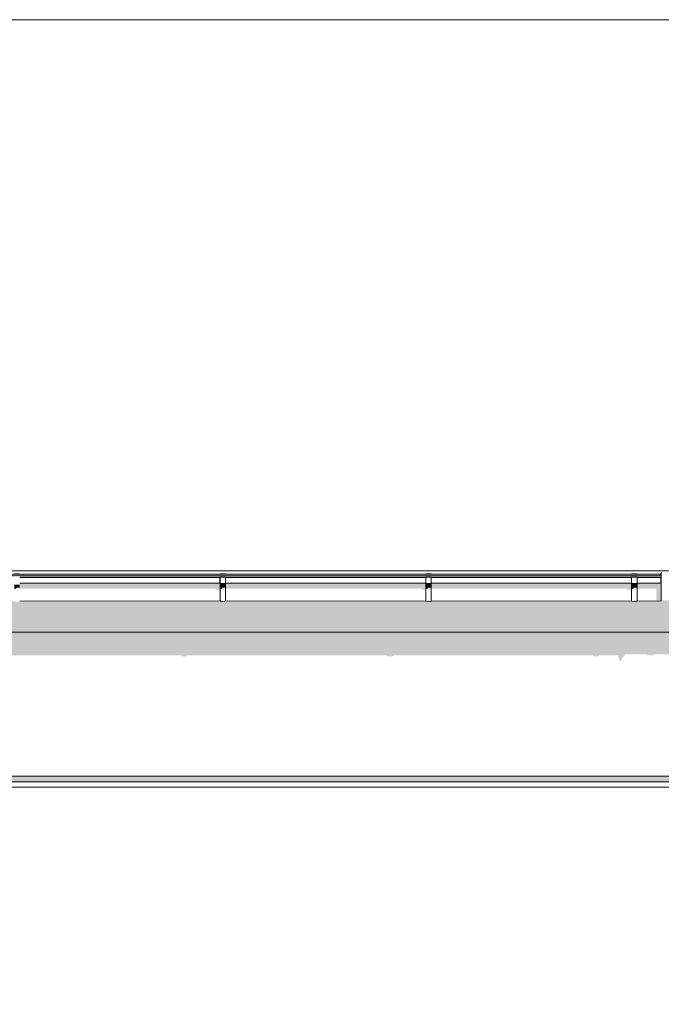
# Model space of a CAD drawing. Header units: millimetres. Extents: x 11 to 55443, y -2 to 19464.
# Tile 39 of 135: x 16853 to 19203, y 15339 to 18944. Entities that reach past the tile are written whole.
import ezdxf

# ---------------------------------------------------------------- set-up
doc = ezdxf.new("R2010")
doc.units = ezdxf.units.MM
doc.header["$MEASUREMENT"] = 0
doc.linetypes.add('Wipeout_Contour', pattern=[1000, 0, -1000])
for name, color, linetype in [('Nowe_A__DACHY', 7, 'Continuous'), ('Nowe_A__SCIANY', 7, 'Continuous'), ('Nowe_A_WN_WYPOSAZENIE', 7, 'Continuous')]:
    doc.layers.add(name, color=color, linetype=linetype)
for name, color, linetype, lineweight in [('Nowe_A__DACHY_Nr_pióra__92', 7, 'Continuous', 13), ('Nowe_A__SCIANY_Nr_pióra__87', 7, 'Continuous', 13), ('Nowe_A_WN_WYPOSAZENIE_Nr_pióra__2', 7, 'Continuous', 13)]:
    doc.layers.add(name, color=color, linetype=linetype, lineweight=lineweight)

# ---------------------------------------------------------------- blocks, each defined once
blk = doc.blocks.new('ElemPrzekroju_1_1', base_point=(7287.1, 10854))
at = {"color": 254, "linetype": 'Wipeout_Contour', "lineweight": 0, "ltscale": 309390.890564}
blk.add_wipeout([(13174.9, 16663.1), (13177.2, 16663.1), (13177.2, 16583.1), (13174.9, 16583.1), (13174.9, 16174), (25493.8, 16174), (25493.8, 16586.3), (25490.8, 16586.3), (25490.8, 16666.3), (25493.8, 16666.3), (25493.8, 16701.6), (13174.9, 16701.6)], dxfattribs=at).dxf.layer = 'Nowe_A__SCIANY'
at = {"color": 254, "linetype": 'Wipeout_Contour', "lineweight": 0, "ltscale": 102078.494547}
blk.add_wipeout([(13174.9, 16174), (13174.9, 16154), (25493.8, 16154), (25493.8, 16174)], dxfattribs=at).dxf.layer = 'Nowe_A__SCIANY'
at = {"layer": 'Nowe_A__SCIANY', "linetype": 'Continuous', "lineweight": 0, "true_color": 0x000000}
for points in [[(13174.9, 16663.1), (13177.2, 16663.1), (13177.2, 16616.9), (13676.5, 16616.9), (13677.3, 16613.6), (13697.3, 16613.6), (13699.6, 16616.9), (14430.1, 16616.9), (14430.9, 16613.6), (14450.9, 16613.6), (14453.2, 16616.9), (15183.7, 16616.9), (15184.5, 16613.6), (15204.5, 16613.6), (15206.8, 16616.9), (15937.3, 16616.9), (15938.1, 16613.6), (15958.1, 16613.6), (15960.4, 16616.9), (16691, 16616.9), (16691.7, 16613.6), (16711.7, 16613.6), (16714, 16616.9), (17444.6, 16616.9), (17445.3, 16613.6), (17465.3, 16613.6), (17467.7, 16616.9), (18198.2, 16616.9), (18198.9, 16613.6), (18218.9, 16613.6), (18221.3, 16616.9), (18951.8, 16616.9), (18952.6, 16613.6), (18972.6, 16613.6), (18974.9, 16616.9), (19044.6, 16616.9), (19049, 16598.1), (19049.8, 16598.1), (19050.5, 16595.1), (19052, 16595.1), (19069.6, 16619.9), (19151.8, 16619.9), (19152.6, 16616.6), (19172.6, 16616.6), (19174.9, 16619.9), (19971.8, 16619.9), (19972.6, 16616.6), (19992.6, 16616.6), (19994.9, 16619.9), (20791.8, 16619.9), (20792.6, 16616.6), (20812.6, 16616.6), (20814.9, 16619.9), (21611.8, 16619.9), (21612.6, 16616.6), (21632.6, 16616.6), (21634.9, 16619.9), (22431.8, 16619.9), (22432.6, 16616.6), (22452.6, 16616.6), (22454.9, 16619.9), (23251.8, 16619.9), (23252.5, 16616.6), (23272.5, 16616.6), (23274.9, 16619.9), (24071.8, 16619.9), (24072.5, 16616.6), (24092.5, 16616.6), (24094.9, 16619.9), (24891.8, 16619.9), (24892.5, 16616.6), (24912.5, 16616.6), (24914.9, 16619.9), (24984.7, 16619.9), (24989, 16601.6), (24989.7, 16601.6), (24990.5, 16598.1), (24992, 16598.1), (25009.9, 16623.4), (25091.8, 16623.4), (25092.5, 16620.1), (25112.5, 16620.1), (25114.9, 16623.4), (25319.3, 16623.4), (25319.8, 16621.3), (25381.3, 16549.1), (25381.3, 16502.2), (25377.4, 16490.1), (25377.4, 16410.1), (25378.4, 16393.4), (25381.3, 16390.2), (25381.3, 16174), (25493.8, 16174), (25493.8, 16586.3), (25490.8, 16586.3), (25490.8, 16666.3), (25493.8, 16666.3), (25493.8, 16701.6), (13174.9, 16701.6)], [(13174.9, 16174), (13174.9, 16154), (25493.8, 16154), (25493.8, 16174)]]:
    blk.add_hatch(color=18, dxfattribs=at).paths.add_polyline_path(points)
at = {"layer": 'Nowe_A__SCIANY_Nr_pióra__87', "color": 7, "linetype": 'Continuous', "lineweight": 13}
blk.add_line((13174.9, 16174), (25493.8, 16174), dxfattribs=at)
at = {"color": 254, "linetype": 'Wipeout_Contour', "lineweight": 0, "ltscale": 102026.087236}
blk.add_wipeout([(25493.8, 16154), (13174.9, 16154), (13174.9, 16134), (25493.8, 16134)], dxfattribs=at).dxf.layer = 'Nowe_A__SCIANY'
at = {"layer": 'Nowe_A__SCIANY_Nr_pióra__87', "color": 7, "linetype": 'Continuous', "lineweight": 13}
blk.add_line((25493.8, 16154), (13174.9, 16154), dxfattribs=at)
at = {"color": 254, "linetype": 'Wipeout_Contour', "lineweight": 0, "ltscale": 100763.187586}
blk.add_wipeout([(13174.9, 16134), (13174.9, 15174), (25493.8, 15174), (25493.8, 16134)], dxfattribs=at).dxf.layer = 'Nowe_A__SCIANY'
at = {"layer": 'Nowe_A__SCIANY', "linetype": 'Continuous', "lineweight": 0, "true_color": 0x000000}
blk.add_hatch(color=18, dxfattribs=at).paths.add_polyline_path([(13174.9, 16150.6), (25364.7, 16150.6), (25381.3, 16134), (25493.8, 16134), (25493.8, 16154), (13174.9, 16154)])
at = {"layer": 'Nowe_A__SCIANY_Nr_pióra__87', "color": 7, "linetype": 'Continuous', "lineweight": 13}
blk.add_line((13174.9, 16134), (25493.8, 16134), dxfattribs=at)
blk = doc.blocks.new('ElemPrzekroju_20_1', base_point=(7287.1, 10854))
at = {"color": 254, "linetype": 'Wipeout_Contour', "lineweight": 0, "ltscale": 94096.292059}
blk.add_wipeout([(13207.4, 16911), (19202.3, 16911), (19202.3, 16915.9), (13207.4, 16915.9)], dxfattribs=at).dxf.layer = 'Nowe_A_WN_WYPOSAZENIE'
at = {"color": 254, "linetype": 'Wipeout_Contour', "lineweight": 0, "ltscale": 94087.635635}
blk.add_wipeout([(19202.3, 16911), (13207.4, 16911), (13207.4, 16909.9), (19202.3, 16909.9)], dxfattribs=at).dxf.layer = 'Nowe_A_WN_WYPOSAZENIE'
at = {"layer": 'Nowe_A_WN_WYPOSAZENIE', "linetype": 'Continuous', "lineweight": 0, "true_color": 0x000000}
blk.add_hatch(color=18, dxfattribs=at).paths.add_polyline_path([(19202.3, 16911), (13207.4, 16911), (13207.4, 16909.9), (19202.3, 16909.9)])
at = {"color": 254, "linetype": 'Wipeout_Contour', "lineweight": 0, "ltscale": 935568.561496}
blk.add_wipeout([(12976.4, 16909.9), (12976.4, 16902.9), (13042.4, 16902.9), (13042.4, 16904.6), (13207.4, 16904.6), (13207.4, 16902.9), (13818.5, 16902.9), (13818.5, 16904.6), (13838.5, 16904.6), (13838.5, 16902.9), (14572.2, 16902.9), (14572.2, 16904.6), (14592.2, 16904.6), (14592.2, 16902.9), (15325.8, 16902.9), (15325.8, 16904.6), (15345.8, 16904.6), (15345.8, 16902.9), (16079.4, 16902.9), (16079.4, 16904.6), (16099.4, 16904.6), (16099.4, 16902.9), (16833, 16902.9), (16833, 16904.6), (16853, 16904.6), (16853, 16902.9), (17586.6, 16902.9), (17586.6, 16904.6), (17606.6, 16904.6), (17606.6, 16902.9), (18340.2, 16902.9), (18340.2, 16904.6), (18360.2, 16904.6), (18360.2, 16902.9), (19093.8, 16902.9), (19093.8, 16904.6), (19113.8, 16904.6), (19113.8, 16902.9), (19202.3, 16902.9), (19202.3, 16909.9)], dxfattribs=at).dxf.layer = 'Nowe_A_WN_WYPOSAZENIE'
at = {"color": 254, "linetype": 'Wipeout_Contour', "lineweight": 0, "ltscale": 96520.586597}
blk.add_wipeout([(17586.6, 16902.9), (16853, 16902.9), (16853, 16901.1), (17586.6, 16901.1)], dxfattribs=at).dxf.layer = 'Nowe_A_WN_WYPOSAZENIE'
at = {"color": 254, "linetype": 'Wipeout_Contour', "lineweight": 0, "ltscale": 98694.116158}
blk.add_wipeout([(17606.6, 16901.1), (18340.2, 16901.1), (18340.2, 16902.9), (17606.6, 16902.9)], dxfattribs=at).dxf.layer = 'Nowe_A_WN_WYPOSAZENIE'
at = {"color": 254, "linetype": 'Wipeout_Contour', "lineweight": 0, "ltscale": 100910.897926}
blk.add_wipeout([(18360.2, 16901.1), (19093.8, 16901.1), (19093.8, 16902.9), (18360.2, 16902.9)], dxfattribs=at).dxf.layer = 'Nowe_A_WN_WYPOSAZENIE'
at = {"color": 254, "linetype": 'Wipeout_Contour', "lineweight": 0, "ltscale": 102192.699673}
blk.add_wipeout([(19113.8, 16901.1), (19202.3, 16901.1), (19202.3, 16902.9), (19113.8, 16902.9)], dxfattribs=at).dxf.layer = 'Nowe_A_WN_WYPOSAZENIE'
at = {"color": 254, "linetype": 'Wipeout_Contour', "lineweight": 0, "ltscale": 96490.409957}
blk.add_wipeout([(17586.6, 16901.1), (16853, 16901.1), (16853, 16881.4), (17586.6, 16881.4)], dxfattribs=at).dxf.layer = 'Nowe_A_WN_WYPOSAZENIE'
at = {"color": 254, "linetype": 'Wipeout_Contour', "lineweight": 0, "ltscale": 98664.604636}
blk.add_wipeout([(17606.6, 16901.1), (17606.6, 16881.4), (18340.2, 16881.4), (18340.2, 16901.1)], dxfattribs=at).dxf.layer = 'Nowe_A_WN_WYPOSAZENIE'
at = {"color": 254, "linetype": 'Wipeout_Contour', "lineweight": 0, "ltscale": 100882.035072}
blk.add_wipeout([(19093.8, 16901.1), (18360.2, 16901.1), (18360.2, 16881.4), (19093.8, 16881.4)], dxfattribs=at).dxf.layer = 'Nowe_A_WN_WYPOSAZENIE'
at = {"color": 254, "linetype": 'Wipeout_Contour', "lineweight": 0, "ltscale": 102164.202308}
blk.add_wipeout([(19113.8, 16901.1), (19113.8, 16881.4), (19202.3, 16881.4), (19202.3, 16901.1)], dxfattribs=at).dxf.layer = 'Nowe_A_WN_WYPOSAZENIE'
at = {"layer": 'Nowe_A_WN_WYPOSAZENIE', "linetype": 'Continuous', "lineweight": 0, "true_color": 0x000000}
for points in [[(19195.8, 16911), (19202.3, 16911), (19202.3, 16915.9), (19198.7, 16915.9)], [(19198.5, 16901.1), (19199, 16901.1), (19202.3, 16901.1), (19202.3, 16902.9), (19199, 16902.9)]]:
    blk.add_hatch(color=18, dxfattribs=at).paths.add_polyline_path(points)
at = {"color": 254, "linetype": 'Wipeout_Contour', "lineweight": 0, "ltscale": 97637.128423}
blk.add_wipeout([(17586.6, 16917.4), (17586.6, 16915.9), (17606.6, 16915.9), (17606.6, 16917.4)], dxfattribs=at).dxf.layer = 'Nowe_A_WN_WYPOSAZENIE'
at = {"color": 254, "linetype": 'Wipeout_Contour', "lineweight": 0, "ltscale": 99832.092174}
blk.add_wipeout([(18340.2, 16915.9), (18360.2, 16915.9), (18360.2, 16917.4), (18340.2, 16917.4)], dxfattribs=at).dxf.layer = 'Nowe_A_WN_WYPOSAZENIE'
at = {"color": 254, "linetype": 'Wipeout_Contour', "lineweight": 0, "ltscale": 102068.888948}
blk.add_wipeout([(19093.8, 16915.9), (19113.8, 16915.9), (19113.8, 16917.4), (19093.8, 16917.4)], dxfattribs=at).dxf.layer = 'Nowe_A_WN_WYPOSAZENIE'
at = {"color": 254, "linetype": 'Wipeout_Contour', "lineweight": 0, "ltscale": 96456.938586}
blk.add_wipeout([(16853, 16881.4), (16853, 16877.2), (17586.6, 16877.2), (17586.6, 16881.4)], dxfattribs=at).dxf.layer = 'Nowe_A_WN_WYPOSAZENIE'
at = {"color": 254, "linetype": 'Wipeout_Contour', "lineweight": 0, "ltscale": 98631.871015}
blk.add_wipeout([(17606.6, 16877.2), (18340.2, 16877.2), (18340.2, 16881.4), (17606.6, 16881.4)], dxfattribs=at).dxf.layer = 'Nowe_A_WN_WYPOSAZENIE'
at = {"color": 254, "linetype": 'Wipeout_Contour', "lineweight": 0, "ltscale": 100850.021056}
blk.add_wipeout([(19093.8, 16881.4), (18360.2, 16881.4), (18360.2, 16877.2), (19093.8, 16877.2)], dxfattribs=at).dxf.layer = 'Nowe_A_WN_WYPOSAZENIE'
at = {"color": 254, "linetype": 'Wipeout_Contour', "lineweight": 0, "ltscale": 102132.593746}
blk.add_wipeout([(19113.8, 16881.4), (19113.8, 16877.2), (19202.3, 16877.2), (19202.3, 16881.4)], dxfattribs=at).dxf.layer = 'Nowe_A_WN_WYPOSAZENIE'
at = {"layer": 'Nowe_A_WN_WYPOSAZENIE', "linetype": 'Continuous', "lineweight": 0, "true_color": 0x000000}
for points in [[(17586.6, 16917.4), (17586.6, 16915.9), (17606.6, 16915.9), (17606.6, 16917.4)], [(18340.2, 16915.9), (18360.2, 16915.9), (18360.2, 16917.4), (18340.2, 16917.4)], [(19093.8, 16915.9), (19113.8, 16915.9), (19113.8, 16917.4), (19093.8, 16917.4)], [(16853, 16881.4), (16853, 16877.2), (17586.6, 16877.2), (17586.6, 16881.4)], [(17606.6, 16877.2), (18340.2, 16877.2), (18340.2, 16881.4), (17606.6, 16881.4)], [(19093.8, 16881.4), (18360.2, 16881.4), (18360.2, 16877.2), (19093.8, 16877.2)], [(19113.8, 16881.4), (19113.8, 16877.2), (19202.3, 16877.2), (19202.3, 16881.4)]]:
    blk.add_hatch(color=18, dxfattribs=at).paths.add_polyline_path(points)
at = {"color": 254, "linetype": 'Wipeout_Contour', "lineweight": 0, "ltscale": 96363.964946}
blk.add_wipeout([(16853, 16877.2), (16853, 16814.9), (17586.6, 16814.9), (17586.6, 16877.2)], dxfattribs=at).dxf.layer = 'Nowe_A_WN_WYPOSAZENIE'
at = {"color": 254, "linetype": 'Wipeout_Contour', "lineweight": 0, "ltscale": 97600.581764}
blk.add_wipeout([(17606.6, 16904.6), (17586.6, 16904.6), (17586.6, 16902.3), (17606.6, 16902.3)], dxfattribs=at).dxf.layer = 'Nowe_A_WN_WYPOSAZENIE'
at = {"color": 254, "linetype": 'Wipeout_Contour', "lineweight": 0, "ltscale": 98540.951039}
blk.add_wipeout([(17606.6, 16877.2), (17606.6, 16814.9), (18340.2, 16814.9), (18340.2, 16877.2)], dxfattribs=at).dxf.layer = 'Nowe_A_WN_WYPOSAZENIE'
at = {"color": 254, "linetype": 'Wipeout_Contour', "lineweight": 0, "ltscale": 99796.349334}
blk.add_wipeout([(18360.2, 16904.6), (18340.2, 16904.6), (18340.2, 16902.3), (18360.2, 16902.3)], dxfattribs=at).dxf.layer = 'Nowe_A_WN_WYPOSAZENIE'
at = {"color": 254, "linetype": 'Wipeout_Contour', "lineweight": 0, "ltscale": 100761.104247}
blk.add_wipeout([(18360.2, 16814.9), (19093.8, 16814.9), (19093.8, 16877.2), (18360.2, 16877.2)], dxfattribs=at).dxf.layer = 'Nowe_A_WN_WYPOSAZENIE'
at = {"color": 254, "linetype": 'Wipeout_Contour', "lineweight": 0, "ltscale": 102033.929706}
blk.add_wipeout([(19113.8, 16904.6), (19093.8, 16904.6), (19093.8, 16902.3), (19113.8, 16902.3)], dxfattribs=at).dxf.layer = 'Nowe_A_WN_WYPOSAZENIE'
at = {"color": 254, "linetype": 'Wipeout_Contour', "lineweight": 0, "ltscale": 102044.805569}
blk.add_wipeout([(19202.3, 16877.2), (19113.8, 16877.2), (19113.8, 16814.9), (19202.3, 16814.9)], dxfattribs=at).dxf.layer = 'Nowe_A_WN_WYPOSAZENIE'
at = {"layer": 'Nowe_A_WN_WYPOSAZENIE', "linetype": 'Continuous', "lineweight": 0, "true_color": 0x000000}
for points in [[(16853, 16876), (16833, 16876), (16833, 16859.9), (16838.6, 16859.9), (16842.1, 16863.9), (16853, 16863.9)], [(19202.3, 16901.1), (19199, 16901.1), (19199, 16881.4), (19202.3, 16881.4)]]:
    blk.add_hatch(color=18, dxfattribs=at).paths.add_polyline_path(points)
at = {"color": 254, "linetype": 'Wipeout_Contour', "lineweight": 0, "ltscale": 97566.79259}
blk.add_wipeout([(17606.6, 16902.3), (17586.6, 16902.3), (17586.6, 16880.2), (17606.6, 16880.2)], dxfattribs=at).dxf.layer = 'Nowe_A_WN_WYPOSAZENIE'
at = {"color": 254, "linetype": 'Wipeout_Contour', "lineweight": 0, "ltscale": 99763.304057}
blk.add_wipeout([(18360.2, 16902.3), (18340.2, 16902.3), (18340.2, 16880.2), (18360.2, 16880.2)], dxfattribs=at).dxf.layer = 'Nowe_A_WN_WYPOSAZENIE'
at = {"color": 254, "linetype": 'Wipeout_Contour', "lineweight": 0, "ltscale": 102001.609525}
blk.add_wipeout([(19113.8, 16902.3), (19093.8, 16902.3), (19093.8, 16880.2), (19113.8, 16880.2)], dxfattribs=at).dxf.layer = 'Nowe_A_WN_WYPOSAZENIE'
at = {"layer": 'Nowe_A_WN_WYPOSAZENIE', "linetype": 'Continuous', "lineweight": 0, "true_color": 0x000000}
for points in [[(19202.3, 16909.9), (12976.4, 16909.9), (12976.4, 16903.5), (13036.3, 16903.5), (13036, 16902.9), (13042.4, 16902.9), (13042.4, 16904.6), (13207.4, 16904.6), (13207.4, 16903.5), (13818.5, 16903.5), (13818.5, 16904.6), (13838.5, 16904.6), (13838.5, 16903.5), (14572.2, 16903.5), (14572.2, 16904.6), (14592.2, 16904.6), (14592.2, 16903.5), (15325.8, 16903.5), (15325.8, 16904.6), (15345.8, 16904.6), (15345.8, 16903.5), (16079.4, 16903.5), (16079.4, 16904.6), (16099.4, 16904.6), (16099.4, 16903.5), (16833, 16903.5), (16833, 16904.6), (16853, 16904.6), (16853, 16903.5), (17586.6, 16903.5), (17586.6, 16904.6), (17606.6, 16904.6), (17606.6, 16903.5), (18340.2, 16903.5), (18340.2, 16904.6), (18360.2, 16904.6), (18360.2, 16903.5), (19093.8, 16903.5), (19093.8, 16904.6), (19113.8, 16904.6), (19113.8, 16903.5), (19190.5, 16903.5), (19190.2, 16902.9), (19202.3, 16902.9)], [(17585.6, 16901.1), (17586.6, 16901.1), (17586.6, 16902.9), (17585.6, 16902.9)], [(18339.2, 16901.1), (18340.2, 16901.1), (18340.2, 16902.9), (18339.2, 16902.9)], [(19092.9, 16901.1), (19093.8, 16901.1), (19093.8, 16902.9), (19092.9, 16902.9)]]:
    blk.add_hatch(color=18, dxfattribs=at).paths.add_polyline_path(points)
at = {"layer": 'Nowe_A_WN_WYPOSAZENIE_Nr_pióra__2', "color": 7, "linetype": 'Continuous', "lineweight": 13}
for p, q in [((19202.3, 16915.9), (13207.4, 16915.9)), ((19202.3, 16911), (13207.4, 16911)), ((19202.3, 16909.9), (13207.4, 16909.9)), ((17586.6, 16917.4), (17586.6, 16915.9)), ((17606.6, 16917.4), (17586.6, 16917.4)), ((17606.6, 16917.4), (17606.6, 16915.9)), ((18340.2, 16917.4), (18340.2, 16915.9)), ((18360.2, 16917.4), (18340.2, 16917.4)), ((18360.2, 16917.4), (18360.2, 16915.9)), ((19093.8, 16917.4), (19093.8, 16915.9)), ((19113.8, 16917.4), (19093.8, 16917.4)), ((19113.8, 16917.4), (19113.8, 16915.9)), ((17586.6, 16902.9), (16853, 16902.9)), ((17586.6, 16901.1), (16853, 16901.1)), ((17586.6, 16904.6), (17586.6, 16902.3)), ((17606.6, 16904.6), (17586.6, 16904.6)), ((17606.6, 16902.3), (17586.6, 16902.3)), ((17606.6, 16904.6), (17606.6, 16902.3)), ((18340.2, 16902.9), (17606.6, 16902.9)), ((18340.2, 16901.1), (17606.6, 16901.1)), ((18340.2, 16904.6), (18340.2, 16902.3)), ((18360.2, 16904.6), (18340.2, 16904.6)), ((18360.2, 16902.3), (18340.2, 16902.3)), ((18360.2, 16904.6), (18360.2, 16902.3)), ((19093.8, 16902.9), (18360.2, 16902.9)), ((19093.8, 16901.1), (18360.2, 16901.1)), ((19093.8, 16904.6), (19093.8, 16902.3)), ((19113.8, 16904.6), (19093.8, 16904.6)), ((19113.8, 16902.3), (19093.8, 16902.3)), ((19113.8, 16904.6), (19113.8, 16902.3)), ((19202.3, 16902.9), (19113.8, 16902.9)), ((19202.3, 16901.1), (19113.8, 16901.1))]:
    blk.add_line(p, q, dxfattribs=at)
at = {"color": 254, "linetype": 'Wipeout_Contour', "lineweight": 0, "ltscale": 97530.467442}
blk.add_wipeout([(17606.6, 16880.2), (17586.6, 16880.2), (17586.6, 16876), (17606.6, 16876)], dxfattribs=at).dxf.layer = 'Nowe_A_WN_WYPOSAZENIE'
at = {"color": 254, "linetype": 'Wipeout_Contour', "lineweight": 0, "ltscale": 99727.778779}
blk.add_wipeout([(18360.2, 16880.2), (18340.2, 16880.2), (18340.2, 16876), (18360.2, 16876)], dxfattribs=at).dxf.layer = 'Nowe_A_WN_WYPOSAZENIE'
at = {"color": 254, "linetype": 'Wipeout_Contour', "lineweight": 0, "ltscale": 101966.863892}
blk.add_wipeout([(19113.8, 16880.2), (19093.8, 16880.2), (19093.8, 16876), (19113.8, 16876)], dxfattribs=at).dxf.layer = 'Nowe_A_WN_WYPOSAZENIE'
at = {"layer": 'Nowe_A_WN_WYPOSAZENIE', "linetype": 'Continuous', "lineweight": 0, "true_color": 0x000000}
for points in [[(17606.6, 16880.2), (17586.6, 16880.2), (17586.6, 16876), (17606.6, 16876)], [(18360.2, 16880.2), (18340.2, 16880.2), (18340.2, 16876), (18360.2, 16876)], [(19113.8, 16880.2), (19093.8, 16880.2), (19093.8, 16876), (19113.8, 16876)]]:
    blk.add_hatch(color=18, dxfattribs=at).paths.add_polyline_path(points)
at = {"color": 254, "linetype": 'Wipeout_Contour', "lineweight": 0, "ltscale": 97438.001649}
blk.add_wipeout([(17606.6, 16876), (17586.6, 16876), (17586.6, 16813.4), (17606.6, 16813.4)], dxfattribs=at).dxf.layer = 'Nowe_A_WN_WYPOSAZENIE'
at = {"color": 254, "linetype": 'Wipeout_Contour', "lineweight": 0, "ltscale": 99637.353805}
blk.add_wipeout([(18360.2, 16876), (18340.2, 16876), (18340.2, 16813.4), (18360.2, 16813.4)], dxfattribs=at).dxf.layer = 'Nowe_A_WN_WYPOSAZENIE'
at = {"color": 254, "linetype": 'Wipeout_Contour', "lineweight": 0, "ltscale": 101878.427829}
blk.add_wipeout([(19113.8, 16876), (19093.8, 16876), (19093.8, 16813.4), (19113.8, 16813.4)], dxfattribs=at).dxf.layer = 'Nowe_A_WN_WYPOSAZENIE'
at = {"layer": 'Nowe_A_WN_WYPOSAZENIE', "linetype": 'Continuous', "lineweight": 0, "true_color": 0x000000}
for points in [[(16853, 16877.2), (16853, 16861), (17570.2, 16861), (17570.2, 16857), (17584.6, 16857), (17584.6, 16814.9), (17586.6, 16814.9), (17586.6, 16877.2)], [(17585.6, 16901.1), (17584.6, 16899.4), (17584.6, 16881.4), (17586.6, 16881.4), (17586.6, 16901.1)], [(17606.6, 16876), (17586.6, 16876), (17586.6, 16859.9), (17592.2, 16859.9), (17595.7, 16863.9), (17606.6, 16863.9)], [(17606.6, 16877.2), (17606.6, 16861), (18323.8, 16861), (18323.8, 16857), (18338.2, 16857), (18338.2, 16814.9), (18340.2, 16814.9), (18340.2, 16877.2)], [(18339.2, 16901.1), (18338.2, 16899.4), (18338.2, 16881.4), (18340.2, 16881.4), (18340.2, 16901.1)], [(18360.2, 16876), (18340.2, 16876), (18340.2, 16859.9), (18345.8, 16859.9), (18349.4, 16863.9), (18360.2, 16863.9)], [(19093.8, 16877.2), (18360.2, 16877.2), (18360.2, 16861), (19077.4, 16861), (19077.4, 16857), (19091.8, 16857), (19091.8, 16814.9), (19093.8, 16814.9)], [(19092.9, 16901.1), (19091.8, 16899.4), (19091.8, 16881.4), (19093.8, 16881.4), (19093.8, 16901.1)], [(19113.8, 16876), (19093.8, 16876), (19093.8, 16859.9), (19099.4, 16859.9), (19103, 16863.9), (19113.8, 16863.9)], [(19113.8, 16877.2), (19113.8, 16861), (19184.6, 16861), (19184.6, 16814.9), (19202.3, 16814.9), (19202.3, 16877.2)]]:
    blk.add_hatch(color=18, dxfattribs=at).paths.add_polyline_path(points)
at = {"layer": 'Nowe_A_WN_WYPOSAZENIE_Nr_pióra__2', "color": 7, "linetype": 'Continuous', "lineweight": 13}
for p, q in [((17586.6, 16881.4), (16853, 16881.4)), ((17586.6, 16902.3), (17586.6, 16880.2)), ((17586.6, 16880.2), (17586.6, 16876)), ((17606.6, 16880.2), (17586.6, 16880.2)), ((17586.6, 16876), (17586.6, 16813.4)), ((17606.6, 16876), (17586.6, 16876)), ((17606.6, 16902.3), (17606.6, 16880.2)), ((18340.2, 16881.4), (17606.6, 16881.4)), ((17606.6, 16880.2), (17606.6, 16876)), ((17606.6, 16876), (17606.6, 16813.4)), ((18340.2, 16902.3), (18340.2, 16880.2)), ((18340.2, 16880.2), (18340.2, 16876)), ((18360.2, 16880.2), (18340.2, 16880.2)), ((18340.2, 16876), (18340.2, 16813.4)), ((18360.2, 16876), (18340.2, 16876)), ((18360.2, 16902.3), (18360.2, 16880.2)), ((19093.8, 16881.4), (18360.2, 16881.4)), ((18360.2, 16880.2), (18360.2, 16876)), ((18360.2, 16876), (18360.2, 16813.4)), ((19093.8, 16902.3), (19093.8, 16880.2)), ((19093.8, 16880.2), (19093.8, 16876)), ((19113.8, 16880.2), (19093.8, 16880.2)), ((19093.8, 16876), (19093.8, 16813.4)), ((19113.8, 16876), (19093.8, 16876)), ((19113.8, 16902.3), (19113.8, 16880.2)), ((19202.3, 16881.4), (19113.8, 16881.4)), ((19113.8, 16880.2), (19113.8, 16876)), ((19113.8, 16876), (19113.8, 16813.4)), ((17586.6, 16814.9), (16853, 16814.9)), ((17606.6, 16813.4), (17586.6, 16813.4)), ((18340.2, 16814.9), (17606.6, 16814.9)), ((18360.2, 16813.4), (18340.2, 16813.4)), ((19093.8, 16814.9), (18360.2, 16814.9)), ((19113.8, 16813.4), (19093.8, 16813.4)), ((19202.3, 16814.9), (19113.8, 16814.9))]:
    blk.add_line(p, q, dxfattribs=at)
blk = doc.blocks.new('ElemPrzekroju_21_1', base_point=(7287.1, 10854))
at = {"color": 254, "linetype": 'Wipeout_Contour', "lineweight": 0, "ltscale": 102359.53412}
blk.add_wipeout([(19202.3, 16921.6), (19202.3, 16906.5), (19203.8, 16906.5), (19203.8, 16921.6)], dxfattribs=at).dxf.layer = 'Nowe_A_WN_WYPOSAZENIE'
at = {"color": 254, "linetype": 'Wipeout_Contour', "lineweight": 0, "ltscale": 102218.730429}
blk.add_wipeout([(19202.3, 16906.5), (19202.3, 16814.9), (19203.8, 16814.9), (19203.8, 16906.5)], dxfattribs=at).dxf.layer = 'Nowe_A_WN_WYPOSAZENIE'
at = {"layer": 'Nowe_A_WN_WYPOSAZENIE_Nr_pióra__2', "color": 7, "linetype": 'Continuous', "lineweight": 13}
for p, q in [((19202.3, 16921.6), (19202.3, 16906.5)), ((19202.3, 16906.5), (19202.3, 16814.9)), ((19202.3, 16906.5), (19203.8, 16906.5)), ((19202.3, 16814.9), (19203.8, 16814.9))]:
    blk.add_line(p, q, dxfattribs=at)
blk = doc.blocks.new('ElemPrzekroju_39_1', base_point=(7287.1, 10854))
at = {"color": 254, "linetype": 'Wipeout_Contour', "lineweight": 0, "ltscale": 133047.221086}
blk.add_wipeout([(6757.1, 18943.9), (6757.1, 16926.2), (43817.1, 16926.2), (43817.1, 18943.9)], dxfattribs=at).dxf.layer = 'Nowe_A__DACHY'
at = {"color": 254, "linetype": 'Wipeout_Contour', "lineweight": 0, "ltscale": 2145328.374886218}
blk.add_wipeout([(13174.9, 16708.8), (25493.8, 16708.8), (25493.8, 16736.4), (25461.3, 16821.4), (25253.8, 16821.4), (25253.8, 16819.9), (25233.8, 16819.9), (25233.8, 16821.4), (25145.3, 16821.4), (25145.3, 16814.9), (25143.8, 16814.9), (25143.8, 16817.9), (25053.8, 16817.9), (25053.8, 16816.4), (25033.8, 16816.4), (25033.8, 16817.9), (24233.8, 16817.9), (24233.8, 16816.4), (24213.8, 16816.4), (24213.8, 16817.9), (23413.8, 16817.9), (23413.8, 16816.4), (23393.8, 16816.4), (23393.8, 16817.9), (22593.8, 16817.9), (22593.8, 16816.4), (22573.8, 16816.4), (22573.8, 16817.9), (21773.8, 16817.9), (21773.8, 16816.4), (21753.8, 16816.4), (21753.8, 16817.9), (20953.8, 16817.9), (20953.8, 16816.4), (20933.8, 16816.4), (20933.8, 16817.9), (20133.8, 16817.9), (20133.8, 16816.4), (20113.8, 16816.4), (20113.8, 16817.9), (19313.8, 16817.9), (19313.8, 16816.4), (19293.8, 16816.4), (19293.8, 16817.9), (19205.3, 16817.9), (19205.3, 16811.9), (19203.8, 16811.9), (19203.8, 16814.9), (19113.8, 16814.9), (19113.8, 16813.4), (19093.8, 16813.4), (19093.8, 16814.9), (18360.2, 16814.9), (18360.2, 16813.4), (18340.2, 16813.4), (18340.2, 16814.9), (17606.6, 16814.9), (17606.6, 16813.4), (17586.6, 16813.4), (17586.6, 16814.9), (16853, 16814.9), (16853, 16813.4), (16833, 16813.4), (16833, 16814.9), (16099.4, 16814.9), (16099.4, 16813.4), (16079.4, 16813.4), (16079.4, 16814.9), (15345.8, 16814.9), (15345.8, 16813.4), (15325.8, 16813.4), (15325.8, 16814.9), (14592.2, 16814.9), (14592.2, 16813.4), (14572.2, 16813.4), (14572.2, 16814.9), (13838.5, 16814.9), (13838.5, 16813.4), (13818.5, 16813.4), (13818.5, 16814.9), (13207.4, 16814.9), (13174.9, 16729.9)], dxfattribs=at).dxf.layer = 'Nowe_A__DACHY'
at = {"layer": 'Nowe_A__DACHY_Nr_pióra__92', "color": 7, "linetype": 'Continuous', "lineweight": 13}
blk.add_line((43817.1, 18943.9), (6757.1, 18943.9), dxfattribs=at)
at = {"color": 254, "linetype": 'Wipeout_Contour', "lineweight": 0, "ltscale": 5226076.326641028}
blk.add_wipeout([(43817.1, 16926.2), (6757.1, 16926.2), (6757.1, 16915.9), (6847.1, 16915.9), (6847.1, 16917.4), (6867.1, 16917.4), (6867.1, 16915.9), (7599.4, 16915.9), (7599.4, 16917.4), (7619.4, 16917.4), (7619.4, 16915.9), (8351.6, 16915.9), (8351.6, 16917.4), (8371.6, 16917.4), (8371.6, 16915.9), (9103.8, 16915.9), (9103.8, 16917.4), (9123.8, 16917.4), (9123.8, 16915.9), (9856, 16915.9), (9856, 16917.4), (9876, 16917.4), (9876, 16915.9), (10608.3, 16915.9), (10608.3, 16917.4), (10628.3, 16917.4), (10628.3, 16915.9), (11360.5, 16915.9), (11360.5, 16917.4), (11380.5, 16917.4), (11380.5, 16915.9), (12112.7, 16915.9), (12112.7, 16917.4), (12132.7, 16917.4), (12132.7, 16915.9), (12864.9, 16915.9), (12864.9, 16917.4), (12884.9, 16917.4), (12884.9, 16915.9), (12973.4, 16915.9), (12973.4, 16918.6), (12976.4, 16918.6), (12976.4, 16915.9), (13042.4, 16915.9), (13042.4, 16917.4), (13207.4, 16917.4), (13207.4, 16915.9), (13818.5, 16915.9), (13818.5, 16917.4), (13838.5, 16917.4), (13838.5, 16915.9), (14572.2, 16915.9), (14572.2, 16917.4), (14592.2, 16917.4), (14592.2, 16915.9), (15325.8, 16915.9), (15325.8, 16917.4), (15345.8, 16917.4), (15345.8, 16915.9), (16079.4, 16915.9), (16079.4, 16917.4), (16099.4, 16917.4), (16099.4, 16915.9), (16833, 16915.9), (16833, 16917.4), (16853, 16917.4), (16853, 16915.9), (17586.6, 16915.9), (17586.6, 16917.4), (17606.6, 16917.4), (17606.6, 16915.9), (18340.2, 16915.9), (18340.2, 16917.4), (18360.2, 16917.4), (18360.2, 16915.9), (19093.8, 16915.9), (19093.8, 16917.4), (19113.8, 16917.4), (19113.8, 16915.9), (19202.3, 16915.9), (19202.3, 16921.6), (19203.8, 16921.6), (19203.8, 16918.9), (25142.3, 16918.9), (25142.3, 16925.1), (25143.8, 16925.1), (25143.8, 16922.4), (25461.3, 16922.4), (25461.3, 16923.9), (25626.3, 16923.9), (25626.3, 16922.4), (31369, 16922.4), (31369, 16925.1), (31372, 16925.1), (31372, 16922.4), (31460.5, 16922.4), (31460.5, 16923.9), (31480.5, 16923.9), (31480.5, 16922.4), (32280.5, 16922.4), (32280.5, 16923.9), (32300.5, 16923.9), (32300.5, 16922.4), (33100.5, 16922.4), (33100.5, 16923.9), (33120.5, 16923.9), (33120.5, 16922.4), (33920.5, 16922.4), (33920.5, 16923.9), (33940.5, 16923.9), (33940.5, 16922.4), (34740.5, 16922.4), (34740.5, 16923.9), (34760.5, 16923.9), (34760.5, 16922.4), (35560.5, 16922.4), (35560.5, 16923.9), (35580.5, 16923.9), (35580.5, 16922.4), (36380.5, 16922.4), (36380.5, 16923.9), (36400.5, 16923.9), (36400.5, 16922.4), (37200.5, 16922.4), (37200.5, 16923.9), (37220.5, 16923.9), (37220.5, 16922.4), (37309, 16922.4), (37309, 16925.1), (37312, 16925.1), (37312, 16922.4), (37378, 16922.4), (37378, 16923.9), (37543, 16923.9), (37543, 16922.4), (38188.8, 16922.4), (38188.8, 16923.9), (38208.8, 16923.9), (38208.8, 16922.4), (38977.1, 16922.4), (38977.1, 16923.9), (38997.1, 16923.9), (38997.1, 16922.4), (39765.5, 16922.4), (39765.5, 16923.9), (39785.5, 16923.9), (39785.5, 16922.4), (40553.8, 16922.4), (40553.8, 16923.9), (40573.8, 16923.9), (40573.8, 16922.4), (41342.1, 16922.4), (41342.1, 16923.9), (41362.1, 16923.9), (41362.1, 16922.4), (42130.5, 16922.4), (42130.5, 16923.9), (42150.5, 16923.9), (42150.5, 16922.4), (42918.8, 16922.4), (42918.8, 16923.9), (42938.8, 16923.9), (42938.8, 16922.4), (43707.1, 16922.4), (43707.1, 16923.9), (43727.1, 16923.9), (43727.1, 16922.4), (43817.1, 16922.4)], dxfattribs=at).dxf.layer = 'Nowe_A__DACHY'
at = {"color": 254, "linetype": 'Wipeout_Contour', "lineweight": 0, "ltscale": 103509.531832}
blk.add_wipeout([(13174.9, 16708.8), (13174.9, 16701.6), (25493.8, 16701.6), (25493.8, 16708.8)], dxfattribs=at).dxf.layer = 'Nowe_A__DACHY'
at = {"layer": 'Nowe_A__DACHY', "linetype": 'Continuous', "lineweight": 0, "true_color": 0x000000}
for points in [[(19198.6, 16915.9), (19202.3, 16915.9), (19202.3, 16921.6)], [(13174.9, 16708.8), (25493.8, 16708.8), (25493.8, 16736.4), (25461.3, 16821.4), (25253.8, 16821.4), (25253.8, 16819.9), (25233.8, 16819.9), (25233.8, 16821.4), (25145.3, 16821.4), (25145.3, 16814.9), (25143.8, 16814.9), (25143.8, 16817.9), (25053.8, 16817.9), (25053.8, 16816.4), (25033.8, 16816.4), (25033.8, 16817.9), (24233.8, 16817.9), (24233.8, 16816.4), (24213.8, 16816.4), (24213.8, 16817.9), (23413.8, 16817.9), (23413.8, 16816.4), (23393.8, 16816.4), (23393.8, 16817.9), (22593.8, 16817.9), (22593.8, 16816.4), (22573.8, 16816.4), (22573.8, 16817.9), (21773.8, 16817.9), (21773.8, 16816.4), (21753.8, 16816.4), (21753.8, 16817.9), (20953.8, 16817.9), (20953.8, 16816.4), (20933.8, 16816.4), (20933.8, 16817.9), (20133.8, 16817.9), (20133.8, 16816.4), (20113.8, 16816.4), (20113.8, 16817.9), (19313.8, 16817.9), (19313.8, 16816.4), (19293.8, 16816.4), (19293.8, 16817.9), (19205.3, 16817.9), (19205.3, 16811.9), (19203.8, 16811.9), (19203.8, 16814.9), (19113.8, 16814.9), (19113.8, 16813.4), (19093.8, 16813.4), (19093.8, 16814.9), (18360.2, 16814.9), (18360.2, 16813.4), (18340.2, 16813.4), (18340.2, 16814.9), (17606.6, 16814.9), (17606.6, 16813.4), (17586.6, 16813.4), (17586.6, 16814.9), (16853, 16814.9), (16853, 16813.4), (16833, 16813.4), (16833, 16814.9), (16099.4, 16814.9), (16099.4, 16813.4), (16079.4, 16813.4), (16079.4, 16814.9), (15345.8, 16814.9), (15345.8, 16813.4), (15325.8, 16813.4), (15325.8, 16814.9), (14592.2, 16814.9), (14592.2, 16813.4), (14572.2, 16813.4), (14572.2, 16814.9), (13838.5, 16814.9), (13838.5, 16813.4), (13818.5, 16813.4), (13818.5, 16814.9), (13207.4, 16814.9), (13174.9, 16729.9)], [(13174.9, 16708.8), (13174.9, 16701.6), (25493.8, 16701.6), (25493.8, 16708.8)]]:
    blk.add_hatch(color=18, dxfattribs=at).paths.add_polyline_path(points)
at = {"layer": 'Nowe_A__DACHY_Nr_pióra__92', "color": 7, "linetype": 'Continuous', "lineweight": 13}
for p, q in [((6757.1, 16926.2), (43817.1, 16926.2)), ((25493.8, 16701.6), (13174.9, 16701.6))]:
    blk.add_line(p, q, dxfattribs=at)

msp = doc.modelspace()

# ---------------------------------------------------------------- block references
at = {"layer": 'Nowe_A__SCIANY', "lineweight": 0}
msp.add_blockref('ElemPrzekroju_1_1', (7287.1, 10854), dxfattribs=at)
at = {"layer": 'Nowe_A_WN_WYPOSAZENIE', "lineweight": 0}
msp.add_blockref('ElemPrzekroju_20_1', (7287.1, 10854), dxfattribs=at)

# ---------------------------------------------------------------- next in the draw order: block references
msp.add_blockref('ElemPrzekroju_21_1', (7287.1, 10854), dxfattribs=at)

# ---------------------------------------------------------------- next in the draw order: block references
at = {"layer": 'Nowe_A__DACHY', "lineweight": 0}
msp.add_blockref('ElemPrzekroju_39_1', (7287.1, 10854), dxfattribs=at)

doc.saveas('drawing.dxf')
